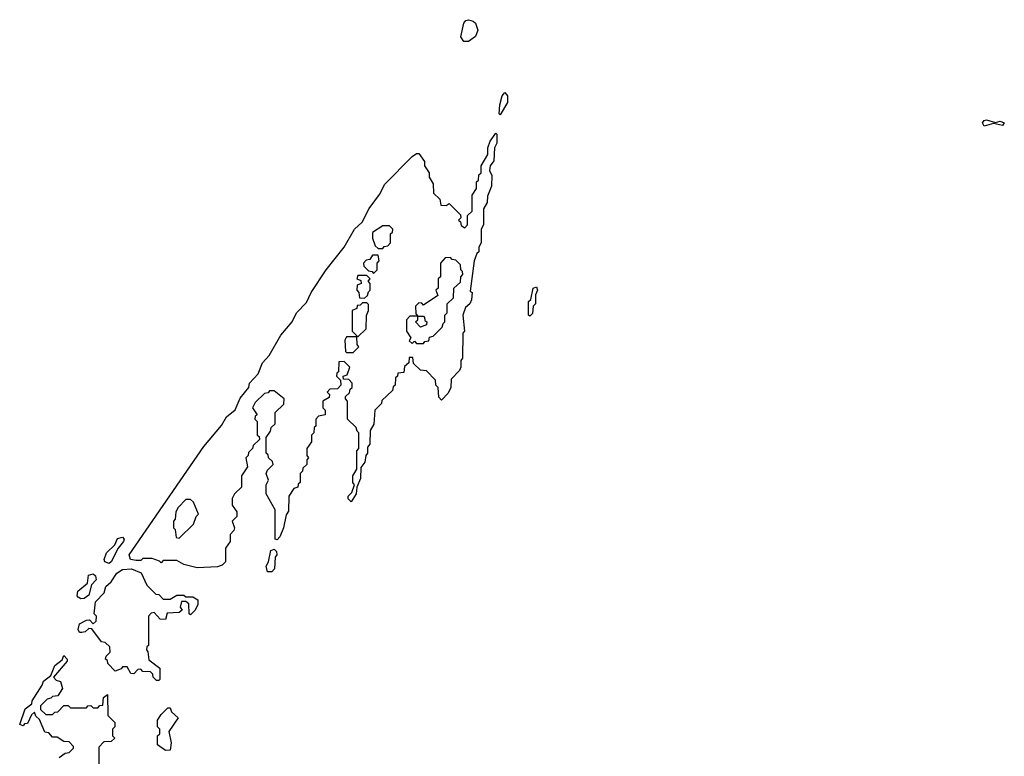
# Model space of a CAD drawing. Extents: x 2776963 to 2884430, y 684484 to 829250.
# Tile 200 of 256: x 2838920 to 2843273, y 798215 to 801471. Entities that reach past the tile are written whole.
import ezdxf

# ---------------------------------------------------------------- set-up
doc = ezdxf.new("R2010")
doc.units = 0

msp = doc.modelspace()

# ---------------------------------------------------------------- linework, layer by layer
at = {"layer": '0CON20XD'}
for points in [[(2840905, 801374.4), (2840883.3, 801375), (2840870.8, 801395), (2840883.4, 801456.6), (2840892.1, 801467.9), (2840905, 801471.2), (2840925.3, 801465.3), (2840935.4, 801455.4), (2840945.4, 801425), (2840935, 801396.9), (2840905, 801374.4)], [(2841045, 801050), (2841040, 801055), (2841042.5, 801095), (2841052.5, 801135), (2841065, 801150), (2841077.5, 801135), (2841076.7, 801105), (2841045, 801050)], [(2843185, 801000), (2843177.5, 801015), (2843183.8, 801025), (2843195, 801028.6), (2843235, 801017.5), (2843255, 801023.3), (2843273.3, 801015), (2843265, 801004.2), (2843225, 801012.5), (2843185, 801000)], [(2839705, 799047.5), (2839645, 799062.5), (2839615, 799080), (2839555, 799080), (2839545, 799070), (2839538.3, 799078.3), (2839505, 799090), (2839465, 799090), (2839455, 799080), (2839435, 799080), (2839410, 799085), (2839403.8, 799105), (2839734.4, 799585), (2839813, 799677), (2839835, 799716), (2839873, 799747), (2839895, 799797.5), (2839933.3, 799845), (2839936.7, 799865), (2839974.1, 799905.9), (2839992.9, 799955), (2840022.5, 799987.5), (2840075, 800076), (2840124.2, 800135.8), (2840144.4, 800175), (2840188.8, 800221.2), (2840209.2, 800265), (2840274.3, 800365), (2840354.4, 800465.6), (2840400, 800545), (2840434.1, 800575.9), (2840465, 800636.2), (2840511.1, 800698.9), (2840535, 800743.8), (2840655, 800866.7), (2840675, 800880), (2840685, 800880), (2840710, 800845), (2840710, 800825), (2840730, 800795), (2840730, 800775), (2840747.5, 800745), (2840750, 800705), (2840778.3, 800678.3), (2840781.7, 800651.7), (2840805, 800650), (2840818.3, 800658.3), (2840868.3, 800608.3), (2840870, 800595), (2840860, 800585), (2840868.3, 800578.3), (2840871.7, 800561.7), (2840888.3, 800551.7), (2840900, 800565), (2840900, 800605), (2840920, 800625), (2840920, 800695), (2840940, 800725), (2840940, 800755), (2840948.3, 800761.7), (2840950, 800785), (2840960, 800795), (2840960, 800825), (2840990, 800875), (2840990, 800905), (2841000, 800935), (2841025, 800970), (2841030, 800965), (2841030, 800925), (2841020, 800905), (2841017, 800847), (2841000, 800825), (2840997.5, 800805), (2841007, 800783), (2841006.7, 800735), (2840988.3, 800691.7), (2840986.4, 800663.6), (2840970, 800635), (2840970, 800565), (2840960, 800545), (2840960, 800485), (2840950, 800465), (2840950, 800445), (2840941.7, 800438.3), (2840930, 800405), (2840911.7, 800271.7), (2840920, 800265), (2840917, 800233), (2840910, 800215), (2840891.7, 800198.3), (2840880, 800165), (2840886.7, 800095), (2840880, 800085), (2840877.5, 799975), (2840870, 799965), (2840870, 799935), (2840865, 799920), (2840828.3, 799881.7), (2840826.7, 799845), (2840815, 799820), (2840785, 799790), (2840773, 799803), (2840770, 799845), (2840760, 799855), (2840758.3, 799878.3), (2840718.3, 799918.3), (2840691.7, 799921.7), (2840661.7, 799951.7), (2840658.3, 799978.3), (2840641.7, 799978.3), (2840640, 799955), (2840621.7, 799938.3), (2840618.3, 799911.7), (2840591.7, 799908.3), (2840590, 799895), (2840581.7, 799888.3), (2840580, 799855), (2840571.7, 799848.3), (2840568.3, 799831.7), (2840521.7, 799788.3), (2840520, 799775), (2840490, 799745), (2840486.4, 799683.6), (2840470, 799655), (2840467.5, 799595), (2840458.3, 799581.7), (2840457.5, 799555), (2840450, 799545), (2840446.7, 799515), (2840428.3, 799491.7), (2840426.4, 799443.6), (2840410, 799405), (2840407.5, 799375), (2840385, 799340), (2840373, 799353), (2840372.5, 799365), (2840388.3, 799381.7), (2840400, 799415), (2840392.5, 799425), (2840392.5, 799455), (2840410, 799485), (2840410, 799565), (2840420, 799575), (2840420, 799645), (2840411.7, 799651.7), (2840408.3, 799668.3), (2840370, 799705), (2840370, 799785), (2840360, 799795), (2840360, 799805), (2840378.3, 799821.7), (2840381.7, 799838.3), (2840390, 799845), (2840390, 799865), (2840375, 799880), (2840351.7, 799881.7), (2840350, 799895), (2840368.3, 799901.7), (2840380, 799935), (2840355, 799960), (2840331.7, 799958.3), (2840330, 799915), (2840321.7, 799908.3), (2840320, 799895), (2840338.3, 799878.3), (2840340, 799855), (2840325, 799840), (2840291.7, 799838.3), (2840280, 799825), (2840290, 799815), (2840288.3, 799801.7), (2840260, 799785), (2840260, 799755), (2840270, 799745), (2840270, 799725), (2840241.7, 799718.3), (2840230, 799705), (2840230, 799675), (2840221.7, 799668.3), (2840220, 799645), (2840210, 799635), (2840210, 799605), (2840190, 799575), (2840190, 799545), (2840197.5, 799535), (2840190, 799525), (2840190, 799505), (2840171.7, 799488.3), (2840170, 799475), (2840160, 799465), (2840160, 799425), (2840151.7, 799418.3), (2840150, 799405), (2840131.7, 799398.3), (2840110, 799365), (2840108.3, 799298.3), (2840097.5, 799282.5), (2840086.7, 799225), (2840070, 799185), (2840058.3, 799171.7), (2840050, 799175), (2840050, 799305), (2840010, 799375), (2840010, 799415), (2840020, 799435), (2840010, 799465), (2840015, 799480), (2840040, 799505), (2840038.3, 799518.3), (2840020, 799535), (2840018.3, 799548.3), (2840010, 799555), (2840010, 799625), (2840028.3, 799651.7), (2840031.7, 799668.3), (2840050, 799685), (2840050, 799735), (2840088.3, 799771.7), (2840090, 799795), (2840045, 799830), (2840025, 799830), (2840018.3, 799821.7), (2840001.7, 799818.3), (2839961.7, 799778.3), (2839950, 799755), (2839970, 799725), (2839961.7, 799718.3), (2839960, 799705), (2839970, 799695), (2839970, 799635), (2839978.3, 799628.3), (2839980, 799615), (2839951.7, 799588.3), (2839950, 799575), (2839931.7, 799558.3), (2839930, 799545), (2839920, 799535), (2839927.5, 799495), (2839900, 799455), (2839900, 799405), (2839870, 799375), (2839860, 799355), (2839860, 799325), (2839880, 799295), (2839880, 799275), (2839860, 799255), (2839870, 799225), (2839867, 799213), (2839850, 799195), (2839850, 799165), (2839830, 799135), (2839830, 799075), (2839815, 799060), (2839795, 799052.5), (2839705, 799047.5)], [(2840525, 800460), (2840531.7, 800468.3), (2840548.3, 800471.7), (2840560, 800485), (2840560, 800525), (2840568.3, 800531.7), (2840570, 800545), (2840555, 800560), (2840525, 800560), (2840480, 800530), (2840480, 800505), (2840491.7, 800471.7), (2840505, 800460), (2840525, 800460)], [(2840485, 800350), (2840500, 800365), (2840500, 800395), (2840510, 800405), (2840505, 800430), (2840480, 800430), (2840468.3, 800411.7), (2840451.7, 800408.3), (2840440, 800395), (2840441.7, 800381.7), (2840461.7, 800361.7), (2840478.3, 800358.3), (2840485, 800350)], [(2840705, 800040), (2840711.7, 800048.3), (2840728.3, 800051.7), (2840731.7, 800068.3), (2840748.3, 800071.7), (2840788.3, 800111.7), (2840791.7, 800128.3), (2840800, 800135), (2840800, 800165), (2840810, 800175), (2840810, 800215), (2840838.3, 800241.7), (2840840, 800285), (2840868.3, 800311.7), (2840870, 800335), (2840880, 800345), (2840878.3, 800358.3), (2840870, 800365), (2840868.3, 800388.3), (2840848.3, 800408.3), (2840831.7, 800411.7), (2840825, 800420), (2840801.7, 800418.3), (2840780, 800395), (2840780, 800335), (2840770, 800325), (2840770, 800285), (2840760, 800275), (2840768.3, 800251.7), (2840705, 800210), (2840698.3, 800218.3), (2840685, 800220), (2840670, 800205), (2840671.7, 800171.7), (2840680, 800160), (2840705, 800160), (2840710, 800155), (2840711.7, 800141.7), (2840720, 800135), (2840718.3, 800121.7), (2840691.7, 800111.7), (2840670, 800135), (2840680, 800145), (2840680, 800160), (2840645, 800160), (2840630, 800145), (2840630, 800095), (2840650, 800065), (2840641.7, 800051.7), (2840655, 800040), (2840665, 800050), (2840675, 800040), (2840705, 800040)], [(2840445, 800240), (2840458.3, 800251.7), (2840461.7, 800268.3), (2840470, 800275), (2840470, 800305), (2840460, 800315), (2840470, 800325), (2840455, 800340), (2840415, 800340), (2840410, 800325), (2840428.3, 800318.3), (2840430, 800305), (2840411.7, 800298.3), (2840410, 800275), (2840420, 800265), (2840421.7, 800241.7), (2840445, 800240)], [(2841175, 800160), (2841170, 800165), (2841170, 800225), (2841180, 800235), (2841190, 800285), (2841205, 800290), (2841210, 800275), (2841200, 800255), (2841200, 800215), (2841190, 800205), (2841187, 800173), (2841175, 800160)], [(2840415, 800070), (2840452.5, 800105), (2840453, 800163), (2840462.5, 800185), (2840461.7, 800211.7), (2840455, 800220), (2840435, 800220), (2840425, 800210), (2840411.7, 800208.3), (2840410, 800195), (2840390, 800185), (2840390, 800095), (2840415, 800070)], [(2840395, 800000), (2840420, 800025), (2840412.5, 800035), (2840410, 800070), (2840365, 800070), (2840357.5, 800055), (2840360, 800005), (2840365, 800000), (2840395, 800000)], [(2839625, 799180), (2839688.3, 799241.7), (2839700, 799275), (2839710, 799285), (2839688.3, 799338.3), (2839675, 799350), (2839655, 799350), (2839620, 799315), (2839610, 799295), (2839607, 799263), (2839600, 799255), (2839600, 799225), (2839607, 799217), (2839611.7, 799181.7), (2839625, 799180)], [(2839315, 799068), (2839296.7, 799075), (2839294.2, 799085), (2839303.3, 799115), (2839340.5, 799149.5), (2839352.8, 799177.2), (2839375, 799183.8), (2839382, 799175), (2839379.4, 799165), (2839355.8, 799135), (2839325, 799074), (2839315, 799068)], [(2840035, 799030), (2840015, 799030), (2840010, 799055), (2840020, 799075), (2840030, 799125), (2840045, 799130), (2840055, 799120), (2840057.5, 799105), (2840050, 799095), (2840046.4, 799043.6), (2840035, 799030)], [(2839190.7, 798910.7), (2839178.3, 798918.3), (2839173.8, 798925), (2839176.7, 798945), (2839219.3, 798980.7), (2839224, 799015), (2839245, 799021.2), (2839255, 799012.5), (2839258, 798995), (2839237, 798973), (2839225, 798926.7), (2839205, 798912), (2839190.7, 798910.7)], [(2839535, 798550), (2839525, 798550), (2839510, 798565), (2839508.3, 798578.3), (2839498.3, 798588.3), (2839465, 798590), (2839455, 798600), (2839441.7, 798598.3), (2839425, 798580), (2839411.7, 798581.7), (2839395, 798610), (2839375, 798610), (2839368.3, 798601.7), (2839341.7, 798591.7), (2839310, 798625), (2839308.3, 798638.3), (2839300, 798645), (2839301.7, 798658.3), (2839320, 798675), (2839318.3, 798698.3), (2839298.3, 798718.3), (2839281.7, 798721.7), (2839238.3, 798778.3), (2839225, 798780), (2839210, 798765), (2839195, 798762.5), (2839185, 798762.5), (2839178.8, 798775), (2839185, 798800), (2839215, 798817.5), (2839228.3, 798818.3), (2839245, 798800), (2839258.3, 798811.7), (2839260, 798835), (2839250, 798845), (2839255, 798897.5), (2839293, 798937), (2839301.2, 798965), (2839324.1, 798985.9), (2839348.8, 799025), (2839375, 799041.2), (2839415, 799043.3), (2839456.7, 799026.7), (2839481.7, 798971.7), (2839521.7, 798931.7), (2839535, 798930), (2839555, 798910), (2839585, 798910), (2839615, 798927.5), (2839645, 798927.5), (2839655, 798920), (2839685, 798920), (2839707, 798907), (2839707.5, 798885), (2839695, 798860), (2839675, 798840), (2839670, 798845), (2839668.3, 798888.3), (2839655, 798900), (2839635, 798900), (2839630, 798875), (2839638.3, 798861.7), (2839625, 798850), (2839571.7, 798848.3), (2839565, 798820), (2839541.7, 798821.7), (2839515, 798850), (2839501.7, 798848.3), (2839490, 798835), (2839490, 798705), (2839481.7, 798698.3), (2839480, 798685), (2839487, 798677), (2839491.7, 798641.7), (2839540, 798605), (2839540, 798555), (2839535, 798550)], [(2839095, 798210), (2839121.7, 798228.3), (2839138.3, 798231.7), (2839158.3, 798251.7), (2839158.3, 798258.3), (2839138.3, 798278.3), (2839115, 798280), (2839085, 798300), (2839065, 798300), (2839048.3, 798318.3), (2839031.7, 798321.7), (2839008.3, 798378.3), (2838991.7, 798391.7), (2838985, 798410), (2838971.7, 798398.3), (2838955, 798360), (2838941.7, 798358.3), (2838935, 798350), (2838920, 798355), (2838943.8, 798425), (2838973, 798447), (2838975, 798460), (2839020, 798530), (2839025, 798547.5), (2839058.3, 798571.7), (2839075, 798616.7), (2839108.3, 798641.7), (2839115, 798660), (2839130, 798645), (2839130, 798635), (2839070, 798565), (2839081.7, 798551.7), (2839100, 798545), (2839110, 798515), (2839088.3, 798481.7), (2839065, 798480), (2839058.3, 798471.7), (2839041.7, 798468.3), (2839011.7, 798438.3), (2839011.7, 798421.7), (2839035, 798400), (2839065, 798400), (2839075, 798410), (2839088.3, 798411.7), (2839115, 798440), (2839135, 798440), (2839145, 798430), (2839215, 798430), (2839221.7, 798438.3), (2839235, 798440), (2839245, 798430), (2839265, 798430), (2839275, 798440), (2839288.3, 798441.7), (2839290, 798475), (2839308.3, 798488.3), (2839310, 798395), (2839340, 798365), (2839340, 798345), (2839330, 798335), (2839330, 798305), (2839340, 798295), (2839325, 798280), (2839291.7, 798278.3), (2839270, 798255), (2839270, 798165)], [(2839565, 798240), (2839530, 798265), (2839530, 798305), (2839540, 798315), (2839540, 798335), (2839530, 798345), (2839530, 798375), (2839545, 798400), (2839575, 798430), (2839585, 798430), (2839591.7, 798411.7), (2839620, 798385), (2839580, 798325), (2839590, 798275), (2839585, 798242.5), (2839565, 798240)]]:
    msp.add_lwpolyline(points, dxfattribs=at)

doc.saveas('drawing.dxf')
